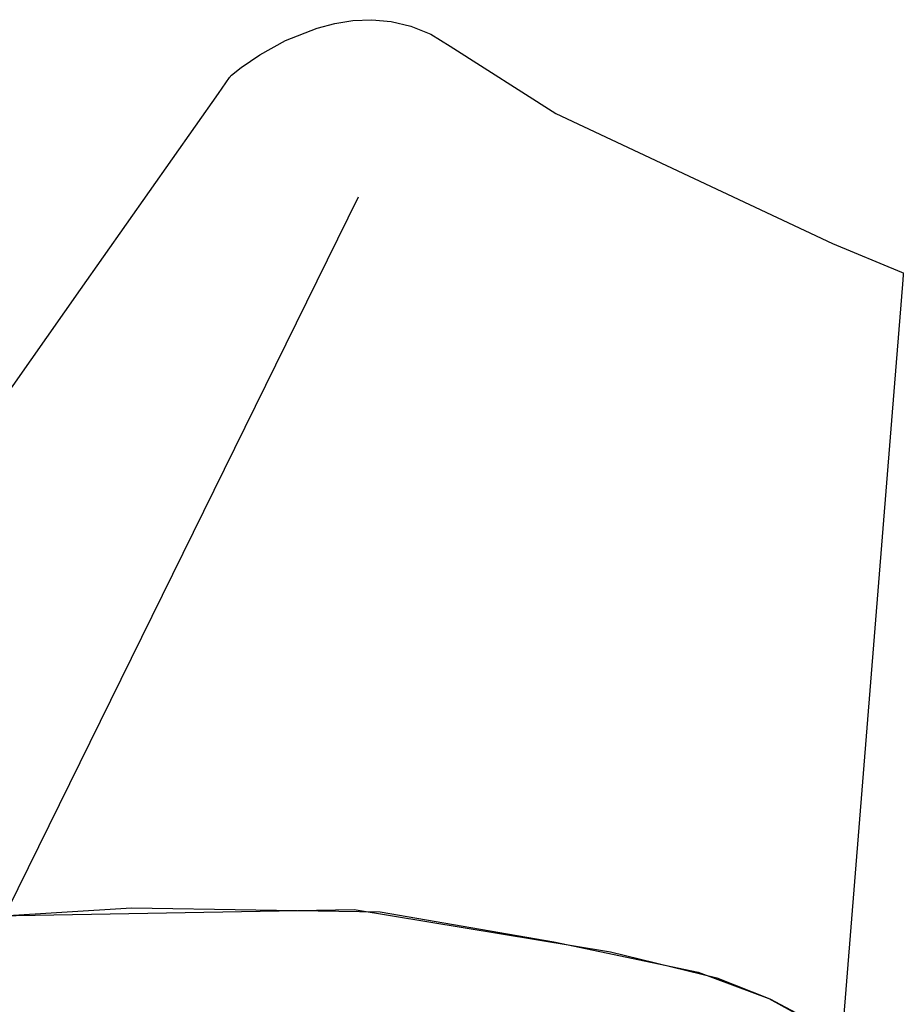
# Model space of a CAD drawing. Extents: x -3.57 to 3.57, y -2.08 to 2.06.
# Tile 56 of 219: x -2.5124 to -2.4519, y -0.062 to 0.0054. Entities that reach past the tile are written whole.
import ezdxf

# ---------------------------------------------------------------- set-up
doc = ezdxf.new("R2010")
doc.units = 0

msp = doc.modelspace()

# ---------------------------------------------------------------- linework, layer by layer
at = {"layer": 'Layer 1', "color": 7, "linetype": 'CONTINUOUS'}
for p, q in [((-2.489548, 0.005348), (-2.488251, 0.005403)), ((-2.488251, 0.005403), (-2.486923, 0.005285)), ((-2.494156, 0.003969), (-2.491995, 0.004832)), ((-2.491995, 0.004832), (-2.4908, 0.005148)), ((-2.4908, 0.005148), (-2.489548, 0.005348)), ((-2.486923, 0.005285), (-2.485576, 0.004965)), ((-2.485576, 0.004965), (-2.484226, 0.004413)), ((-2.484226, 0.004413), (-2.482884, 0.003602)), ((-2.495924, 0.002989), (-2.494156, 0.003969)), ((-2.482884, 0.003602), (-2.47565, -0.001027)), ((-2.497192, 0.002123), (-2.495924, 0.002989)), ((-2.497854, 0.001601), (-2.497192, 0.002123)), ((-2.498762, 0.000349), (-2.497997, 0.001437)), ((-2.497997, 0.001437), (-2.497936, 0.001525)), ((-2.497936, 0.001525), (-2.497926, 0.001539)), ((-2.497926, 0.001539), (-2.497925, 0.001539)), ((-2.497925, 0.00154), (-2.497924, 0.001541)), ((-2.497925, 0.001539), (-2.497925, 0.00154)), ((-2.497925, 0.001539), (-2.497925, 0.001539)), ((-2.497925, 0.001539), (-2.497925, 0.001539)), ((-2.497925, 0.001539), (-2.497925, 0.001539)), ((-2.497925, 0.001539), (-2.497925, 0.001539)), ((-2.497925, 0.001539), (-2.497925, 0.001539)), ((-2.497925, 0.001539), (-2.497925, 0.001539)), ((-2.497925, 0.001539), (-2.497925, 0.001539)), ((-2.497925, 0.001539), (-2.497925, 0.001539)), ((-2.497925, 0.001539), (-2.497925, 0.001539)), ((-2.497924, 0.001541), (-2.497912, 0.001551)), ((-2.497912, 0.001551), (-2.497854, 0.001601)), ((-2.508195, -0.013063), (-2.498762, 0.000349)), ((-2.47565, -0.001027), (-2.456705, -0.009926)), ((-2.514044, -0.05724), (-2.489173, -0.006713)), ((-2.456705, -0.009926), (-2.451985, -0.011885)), ((-2.451985, -0.011885), (-2.451874, -0.01193)), ((-2.451878, -0.012075), (-2.451927, -0.012693)), ((-2.451867, -0.011949), (-2.451878, -0.012075)), ((-2.451874, -0.01193), (-2.451867, -0.011933)), ((-2.451867, -0.011933), (-2.451866, -0.011933)), ((-2.451866, -0.011937), (-2.451867, -0.011949)), ((-2.451866, -0.011933), (-2.451866, -0.011933)), ((-2.451866, -0.011933), (-2.451866, -0.011933)), ((-2.451866, -0.011933), (-2.451866, -0.011933)), ((-2.451866, -0.011933), (-2.451866, -0.011933)), ((-2.451866, -0.011933), (-2.451866, -0.011933)), ((-2.451866, -0.011933), (-2.451866, -0.011933)), ((-2.451866, -0.011933), (-2.451866, -0.011934)), ((-2.451866, -0.011934), (-2.451866, -0.011937)), ((-2.451927, -0.012693), (-2.452472, -0.019467)), ((-2.534537, -0.050518), (-2.508195, -0.013063)), ((-2.452472, -0.019467), (-2.457324, -0.079764)), ((-2.519677, -0.05633), (-2.504712, -0.05539)), ((-2.514795, -0.055944), (-2.489473, -0.055505)), ((-2.504712, -0.05539), (-2.487681, -0.055659)), ((-2.489473, -0.055505), (-2.471911, -0.05839)), ((-2.487681, -0.055659), (-2.475795, -0.057717)), ((-2.475795, -0.057717), (-2.465922, -0.059781)), ((-2.471911, -0.05839), (-2.464643, -0.060184)), ((-2.465922, -0.059781), (-2.461075, -0.061585)), ((-2.464643, -0.060184), (-2.460997, -0.061621)), ((-2.461075, -0.061585), (-2.456006, -0.064381)), ((-2.460997, -0.061621), (-2.457224, -0.063619))]:
    msp.add_line(p, q, dxfattribs=at)

doc.saveas('drawing.dxf')
